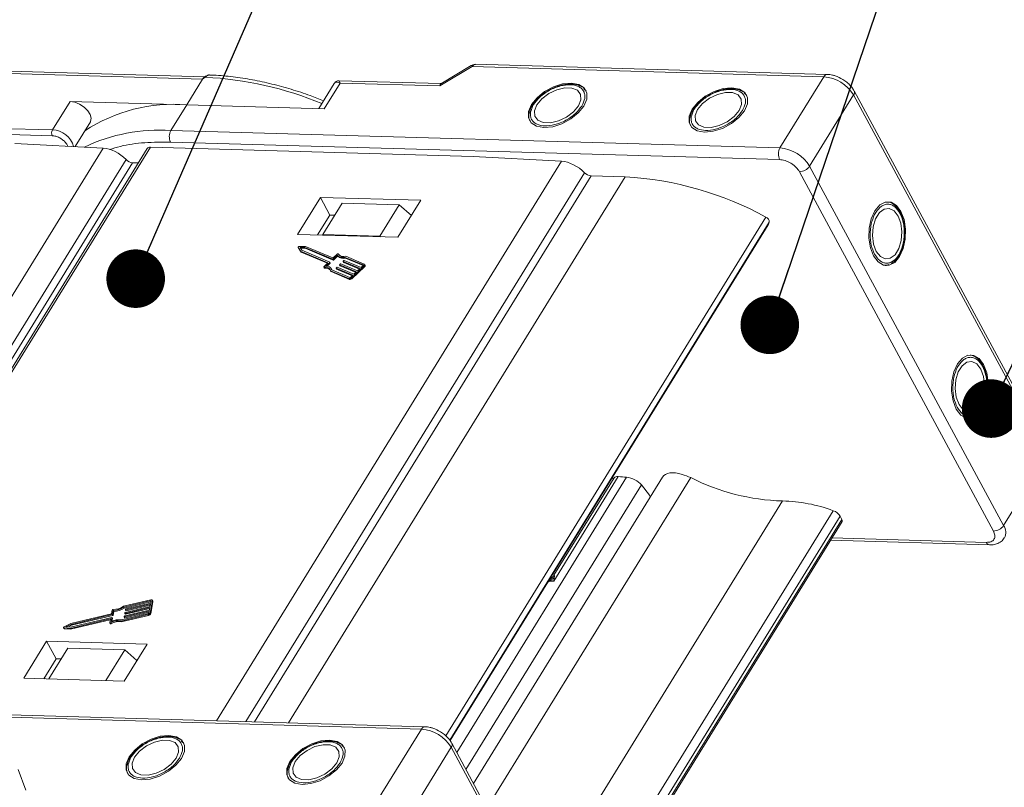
# Model space of a CAD drawing. Header units: millimetres. Extents: x 2854 to 4324, y 357 to 1390.
# Tile 38 of 45: x 3849 to 3933, y 1266 to 1332. Entities that reach past the tile are written whole.
import ezdxf

# ---------------------------------------------------------------- set-up
doc = ezdxf.new("R2010")
doc.units = ezdxf.units.MM
doc.styles.get("Standard").update_dxf_attribs({"font": '仿宋_GB2312.ttf', "width": 0.8})
doc.dimstyles.new('ISO-25.1', dxfattribs={"dimtxt": 6, "dimasz": 5, "dimexe": 3.5, "dimexo": 0.625, "dimgap": 1.5, "dimtad": 1, "dimtoh": 1, "dimtxsty": 'Standard', "dimcen": 2.5, "dimadec": 0, "dimazin": 0, "dimtfac": 1, "dimtmove": 0, "dimatfit": 3, "dimfxl": 0, "dimarcsym": 0})

msp = doc.modelspace()

# ---------------------------------------------------------------- linework, layer by layer
at = {"color": 7, "linetype": 'Continuous', "lineweight": 15}
for p, q in [((3887.929, 1327.798), (3885.325, 1326.24)), ((3918.324, 1327.034), (3888.308, 1327.897)), ((3865.2, 1326.829), (3836.599, 1327.651)), ((3836.675, 1327.443), (3864.995, 1326.629)), ((3885.253, 1326.047), (3888.017, 1327.7)), ((3888.017, 1327.7), (3918.033, 1326.838)), ((3864.995, 1326.629), (3863.645, 1324.44)), ((3865.234, 1326.795), (3864.995, 1326.629)), ((3876.244, 1326.265), (3874.92, 1324.116)), ((3875.393, 1324.102), (3876.743, 1326.292)), ((3885.34, 1326.25), (3876.666, 1326.499)), ((3876.743, 1326.292), (3885.253, 1326.047)), ((3918.033, 1326.838), (3914.284, 1320.756)), ((3897.668, 1325.704), (3897.513, 1325.844)), ((3897.692, 1325.688), (3897.746, 1325.615)), ((3911.379, 1325.309), (3911.224, 1325.449)), ((3911.403, 1325.294), (3911.457, 1325.221)), ((3916.812, 1319.198), (3920.561, 1325.279)), ((3920.561, 1325.279), (3937.118, 1294.595)), ((3937.162, 1294.944), (3920.606, 1325.628)), ((3853.689, 1324.726), (3852.189, 1322.294)), ((3863.645, 1324.44), (3853.689, 1324.726)), ((3862.296, 1322.251), (3863.645, 1324.44)), ((3863.645, 1324.44), (3875.393, 1324.102)), ((3893.29, 1324.604), (3893.204, 1324.484)), ((3907.001, 1324.21), (3906.915, 1324.09)), ((3852.189, 1322.294), (3823.869, 1323.108)), ((3854.121, 1320.873), (3855.423, 1322.986)), ((3823.855, 1322.613), (3852.175, 1321.799)), ((3914.284, 1320.756), (3862.296, 1322.251)), ((3848.965, 1321.148), (3856.512, 1320.745)), ((3914.255, 1319.767), (3862.267, 1321.261)), ((3856.512, 1320.745), (3826.747, 1272.46)), ((3860.285, 1320.707), (3830.762, 1272.815)), ((3830.961, 1272.826), (3860.545, 1320.815)), ((3860.545, 1320.815), (3888.099, 1320.023)), ((3829.481, 1272.741), (3858.469, 1319.765)), ((3859.034, 1319.496), (3830.239, 1272.785)), ((3859.53, 1319.481), (3859.034, 1319.496)), ((3895.646, 1319.62), (3866.192, 1271.84)), ((3888.099, 1320.023), (3895.646, 1319.62)), ((3868.707, 1271.767), (3897.603, 1318.64)), ((3932.497, 1288.043), (3915.941, 1318.728)), ((3933.369, 1288.513), (3916.812, 1319.198)), ((3898.168, 1318.371), (3869.426, 1271.747)), ((3872.341, 1271.663), (3901.082, 1318.287)), ((3901.082, 1318.287), (3898.168, 1318.371)), ((3875.053, 1316.536), (3873.104, 1313.374)), ((3883.622, 1316.29), (3875.053, 1316.536)), ((3875.053, 1316.536), (3875.867, 1315.027)), ((3875.276, 1313.361), (3876.925, 1316.037)), ((3881.781, 1315.897), (3876.925, 1316.037)), ((3881.673, 1313.128), (3883.622, 1316.29)), ((3881.781, 1315.897), (3880.132, 1313.221)), ((3882.819, 1314.986), (3881.781, 1315.897)), ((3924.624, 1315.078), (3924.563, 1315.213)), ((3875.867, 1315.027), (3874.818, 1313.325)), ((3876.296, 1315.015), (3875.867, 1315.027)), ((3885.764, 1270.544), (3913.079, 1314.854)), ((3886.091, 1270.184), (3913.365, 1314.428)), ((3913.294, 1314.235), (3913.365, 1314.428)), ((3913.294, 1314.235), (3886.117, 1270.15)), ((3886.12, 1270.146), (3913.276, 1314.197)), ((3913.276, 1314.197), (3913.294, 1314.235)), ((3873.104, 1313.374), (3881.673, 1313.128)), ((3875.272, 1313.312), (3875.276, 1313.361)), ((3875.276, 1313.361), (3880.132, 1313.221)), ((3880.132, 1313.221), (3880.19, 1313.17)), ((3873.162, 1312.269), (3873.203, 1312.193)), ((3873.163, 1312.268), (3873.365, 1311.94)), ((3873.203, 1312.192), (3873.163, 1312.268)), ((3873.203, 1312.193), (3873.203, 1312.192)), ((3873.203, 1312.192), (3873.405, 1311.864)), ((3873.8, 1312.352), (3873.243, 1312.343)), ((3873.729, 1312.262), (3873.319, 1312.256)), ((3873.319, 1312.256), (3873.468, 1312.015)), ((3873.365, 1311.94), (3875.704, 1310.956)), ((3873.405, 1311.864), (3873.365, 1311.94)), ((3873.366, 1312.181), (3873.77, 1312.187)), ((3873.405, 1311.864), (3875.661, 1310.916)), ((3873.468, 1312.015), (3875.851, 1311.013)), ((3876.112, 1311.26), (3873.729, 1312.262)), ((3873.77, 1312.187), (3873.729, 1312.262)), ((3873.77, 1312.187), (3876.153, 1311.185)), ((3876.12, 1311.376), (3873.8, 1312.352)), ((3875.849, 1310.984), (3875.512, 1310.666)), ((3875.889, 1310.909), (3875.849, 1310.984)), ((3875.898, 1310.932), (3875.857, 1311.008)), ((3876.153, 1311.185), (3876.112, 1311.26)), ((3876.49, 1311.591), (3876.154, 1311.273)), ((3876.194, 1311.197), (3876.154, 1311.273)), ((3876.477, 1311.686), (3876.162, 1311.388)), ((3876.194, 1311.197), (3876.531, 1311.515)), ((3876.531, 1311.515), (3876.49, 1311.591)), ((3876.578, 1311.689), (3876.573, 1311.7)), ((3876.573, 1311.699), (3876.578, 1311.69)), ((3877.005, 1311.066), (3877.046, 1310.99)), ((3878.445, 1310.458), (3877.012, 1311.06)), ((3877.052, 1310.985), (3877.012, 1311.06)), ((3877.014, 1311.089), (3877.057, 1311.131)), ((3877.052, 1310.985), (3878.403, 1310.417)), ((3877.099, 1311.143), (3878.532, 1310.54)), ((3878.711, 1310.762), (3877.167, 1311.412)), ((3877.208, 1311.336), (3877.167, 1311.412)), ((3877.208, 1311.336), (3878.708, 1310.705)), ((3878.798, 1310.845), (3877.229, 1311.504)), ((3875.35, 1310.591), (3875.391, 1310.515)), ((3875.704, 1310.956), (3875.367, 1310.638)), ((3875.425, 1310.501), (3875.384, 1310.577)), ((3875.622, 1310.657), (3875.889, 1310.909)), ((3875.922, 1310.269), (3877.491, 1309.61)), ((3875.963, 1310.194), (3875.922, 1310.269)), ((3875.963, 1310.194), (3877.531, 1309.534)), ((3876.041, 1310.354), (3876, 1310.429)), ((3876.034, 1310.341), (3877.578, 1309.692)), ((3876.395, 1310.49), (3876.436, 1310.414)), ((3877.835, 1309.881), (3876.402, 1310.484)), ((3876.442, 1310.409), (3876.402, 1310.484)), ((3876.404, 1310.513), (3876.447, 1310.554)), ((3876.442, 1310.409), (3877.793, 1309.841)), ((3876.489, 1310.567), (3877.922, 1309.964)), ((3876.7, 1310.778), (3876.741, 1310.702)), ((3878.14, 1310.169), (3876.707, 1310.772)), ((3876.747, 1310.697), (3876.707, 1310.772)), ((3876.709, 1310.801), (3876.752, 1310.842)), ((3876.747, 1310.697), (3878.098, 1310.129)), ((3876.794, 1310.855), (3878.227, 1310.252)), ((3877.74, 1309.683), (3878.786, 1310.671)), ((3877.781, 1309.608), (3878.827, 1310.596)), ((3877.922, 1309.964), (3878.14, 1310.169)), ((3878.227, 1310.252), (3878.445, 1310.458)), ((3878.532, 1310.54), (3878.707, 1310.704)), ((3878.726, 1310.735), (3878.711, 1310.762)), ((3878.786, 1310.671), (3878.827, 1310.596)), ((3878.876, 1310.737), (3878.836, 1310.812)), ((3923.362, 1310.724), (3923.272, 1310.713)), ((3923.388, 1310.736), (3923.587, 1310.801)), ((3877.491, 1309.61), (3877.531, 1309.534)), ((3877.661, 1309.717), (3877.835, 1309.881)), ((3877.781, 1309.608), (3877.74, 1309.683)), ((3931.681, 1301.999), (3931.62, 1302.134)), ((3930.419, 1297.645), (3930.329, 1297.635)), ((3930.445, 1297.658), (3930.644, 1297.722)), ((3937.118, 1294.595), (3933.369, 1288.513)), ((3901.19, 1292.638), (3886.695, 1269.125)), ((3904.248, 1292.633), (3888.124, 1266.477)), ((3889.261, 1264.37), (3906.665, 1292.602)), ((3900.485, 1292.699), (3894.982, 1283.772)), ((3900.13, 1292.591), (3894.994, 1284.261)), ((3899.96, 1292.596), (3900.072, 1292.497)), ((3887.471, 1267.688), (3902.453, 1291.992)), ((3902.453, 1291.992), (3903.134, 1291.116)), ((3903.217, 1290.962), (3903.134, 1291.116)), ((3914.493, 1290.609), (3893.488, 1256.536)), ((3895.753, 1252.337), (3918.834, 1289.778)), ((3896.156, 1251.591), (3919.41, 1289.313)), ((3919.41, 1289.313), (3919.563, 1289.029)), ((3919.563, 1289.029), (3896.309, 1251.307)), ((3896.366, 1251.203), (3919.576, 1288.854)), ((3918.71, 1287.449), (3931.898, 1287.07)), ((3918.586, 1287.248), (3932.178, 1286.857)), ((3894.467, 1283.681), (3892.089, 1279.823)), ((3894.607, 1283.757), (3894.467, 1283.681)), ((3894.607, 1283.757), (3894.559, 1283.812)), ((3894.634, 1283.842), (3894.607, 1283.757)), ((3894.982, 1283.772), (3894.607, 1283.757)), ((3894.982, 1283.772), (3894.634, 1283.842)), ((3895.022, 1284.063), (3894.982, 1283.772)), ((3860.574, 1282.168), (3858.261, 1281.62)), ((3858.282, 1281.544), (3860.558, 1282.083)), ((3858.322, 1281.468), (3860.599, 1282.008)), ((3860.523, 1281.591), (3858.409, 1281.09)), ((3858.448, 1281.301), (3860.562, 1281.802)), ((3860.578, 1281.886), (3858.463, 1281.385)), ((3858.489, 1281.225), (3860.546, 1281.713)), ((3860.562, 1281.802), (3860.523, 1281.591)), ((3860.538, 1281.07), (3860.726, 1282.083)), ((3860.599, 1282.008), (3860.558, 1282.083)), ((3860.609, 1282.055), (3860.578, 1281.886)), ((3860.579, 1280.995), (3860.766, 1282.007)), ((3860.76, 1282.057), (3860.719, 1282.132)), ((3860.726, 1282.083), (3860.766, 1282.007)), ((3857.219, 1280.969), (3853.769, 1280.152)), ((3853.777, 1280.073), (3857.291, 1280.906)), ((3853.817, 1279.998), (3857.331, 1280.83)), ((3857.279, 1281.296), (3857.219, 1280.969)), ((3857.291, 1280.906), (3857.331, 1280.83)), ((3857.324, 1280.934), (3857.384, 1281.26)), ((3857.364, 1280.858), (3857.324, 1280.934)), ((3857.364, 1280.858), (3857.425, 1281.184)), ((3857.384, 1281.26), (3857.425, 1281.184)), ((3858.027, 1280.354), (3860.34, 1280.902)), ((3858.067, 1280.279), (3860.38, 1280.827)), ((3860.355, 1280.986), (3858.079, 1280.447)), ((3858.282, 1281.544), (3858.322, 1281.468)), ((3858.321, 1280.767), (3858.313, 1280.724)), ((3858.314, 1280.716), (3858.355, 1280.641)), ((3858.338, 1280.71), (3860.453, 1281.211)), ((3860.468, 1281.296), (3858.354, 1280.795)), ((3858.376, 1281.062), (3858.368, 1281.02)), ((3858.369, 1281.012), (3858.41, 1280.936)), ((3858.379, 1280.635), (3860.436, 1281.122)), ((3858.393, 1281.006), (3860.507, 1281.507)), ((3858.393, 1281.006), (3858.434, 1280.93)), ((3858.43, 1281.357), (3858.423, 1281.315)), ((3858.424, 1281.307), (3858.464, 1281.231)), ((3858.434, 1280.93), (3860.491, 1281.418)), ((3858.448, 1281.301), (3858.489, 1281.225)), ((3860.34, 1280.902), (3860.38, 1280.827)), ((3860.453, 1281.211), (3860.421, 1281.042)), ((3860.507, 1281.507), (3860.468, 1281.296)), ((3860.579, 1280.995), (3860.538, 1281.07)), ((3853.769, 1280.152), (3853.177, 1279.847)), ((3853.341, 1279.849), (3853.777, 1280.073)), ((3853.505, 1279.837), (3853.817, 1279.998)), ((3853.69, 1279.73), (3857.111, 1280.541)), ((3857.244, 1280.653), (3853.73, 1279.82)), ((3853.731, 1279.655), (3857.124, 1280.458)), ((3853.777, 1280.073), (3853.817, 1279.998)), ((3857.137, 1280.526), (3857.08, 1280.221)), ((3857.082, 1280.205), (3857.123, 1280.129)), ((3857.132, 1280.502), (3857.111, 1280.541)), ((3857.197, 1280.127), (3857.157, 1280.203)), ((3857.209, 1280.312), (3857.269, 1280.638)), ((3857.309, 1280.571), (3857.268, 1280.647)), ((3857.268, 1280.34), (3857.31, 1280.563)), ((3857.269, 1280.638), (3857.31, 1280.563)), ((3858.067, 1280.279), (3858.027, 1280.354)), ((3858.338, 1280.71), (3858.379, 1280.635)), ((3853.136, 1279.783), (3853.177, 1279.708)), ((3853.162, 1279.769), (3853.69, 1279.73)), ((3853.203, 1279.694), (3853.162, 1279.769)), ((3853.203, 1279.694), (3853.731, 1279.655)), ((3853.73, 1279.82), (3853.341, 1279.849)), ((3853.731, 1279.655), (3853.69, 1279.73)), ((3851.689, 1278.637), (3849.74, 1275.474)), ((3860.259, 1278.39), (3851.689, 1278.637)), ((3851.689, 1278.637), (3852.504, 1277.128)), ((3858.309, 1275.228), (3860.259, 1278.39)), ((3851.882, 1275.413), (3853.502, 1278.04)), ((3858.358, 1277.9), (3853.502, 1278.04)), ((3858.358, 1277.9), (3856.738, 1275.273)), ((3859.395, 1276.989), (3858.358, 1277.9)), ((3851.454, 1275.425), (3852.504, 1277.128)), ((3852.504, 1277.128), (3852.932, 1277.115)), ((3849.74, 1275.474), (3858.309, 1275.228)), ((3831.704, 1272.626), (3883.692, 1271.131)), ((3883.984, 1271.328), (3831.996, 1272.823)), ((3883.692, 1271.131), (3879.943, 1265.05)), ((3863.328, 1269.997), (3863.172, 1270.137)), ((3863.351, 1269.982), (3863.405, 1269.909)), ((3902.822, 1239.238), (3886.265, 1269.922)), ((3877.039, 1269.603), (3876.883, 1269.743)), ((3877.062, 1269.588), (3877.116, 1269.515)), ((3882.471, 1263.492), (3886.22, 1269.573)), ((3886.22, 1269.573), (3902.777, 1238.889)), ((3858.949, 1268.898), (3858.863, 1268.777)), ((3872.66, 1268.503), (3872.574, 1268.383)), ((3849.927, 1265.913), (3849.263, 1267.665))]:
    msp.add_line(p, q, dxfattribs=at)
at = {"color": 7, "linetype": 'Continuous', "lineweight": 15, "flags": 128}
for points in [[(3865.234, 1326.795), (3865.221, 1326.804), (3865.209, 1326.81), (3865.198, 1326.814), (3865.189, 1326.815), (3865.182, 1326.815), (3865.176, 1326.812), (3865.176, 1326.812)], [(3896.476, 1326.294), (3895.73, 1326.221), (3894.943, 1325.969), (3894.191, 1325.563), (3893.548, 1325.044), (3893.078, 1324.46), (3892.825, 1323.871), (3892.816, 1323.333), (3893.05, 1322.899), (3893.505, 1322.612), (3894.136, 1322.499), (3894.882, 1322.572), (3895.669, 1322.824), (3896.421, 1323.229), (3897.063, 1323.749), (3897.534, 1324.332), (3897.786, 1324.922), (3897.796, 1325.46), (3897.562, 1325.894), (3897.107, 1326.181), (3896.476, 1326.294)], [(3893.535, 1324.447), (3893.324, 1323.928), (3893.352, 1323.466), (3893.615, 1323.116), (3894.083, 1322.92), (3894.698, 1322.902), (3895.386, 1323.065), (3896.065, 1323.388), (3896.652, 1323.833), (3897.077, 1324.345), (3897.288, 1324.864), (3897.26, 1325.327), (3896.997, 1325.677), (3896.529, 1325.873), (3895.914, 1325.89), (3895.226, 1325.728), (3894.547, 1325.405), (3893.96, 1324.96), (3893.535, 1324.447)], [(3910.187, 1325.9), (3909.441, 1325.827), (3908.654, 1325.575), (3907.902, 1325.169), (3907.259, 1324.649), (3906.789, 1324.066), (3906.536, 1323.477), (3906.527, 1322.939), (3906.761, 1322.505), (3907.216, 1322.217), (3907.847, 1322.105), (3908.593, 1322.178), (3909.38, 1322.429), (3910.132, 1322.835), (3910.775, 1323.355), (3911.245, 1323.938), (3911.497, 1324.528), (3911.507, 1325.066), (3911.273, 1325.5), (3910.818, 1325.787), (3910.187, 1325.9)], [(3907.246, 1324.053), (3907.035, 1323.534), (3907.063, 1323.072), (3907.326, 1322.721), (3907.794, 1322.526), (3908.409, 1322.508), (3909.097, 1322.671), (3909.776, 1322.994), (3910.363, 1323.438), (3910.788, 1323.951), (3910.999, 1324.47), (3910.971, 1324.933), (3910.708, 1325.283), (3910.24, 1325.479), (3909.625, 1325.496), (3908.937, 1325.334), (3908.258, 1325.011), (3907.671, 1324.566), (3907.246, 1324.053)], [(3855.423, 1322.986), (3855.443, 1323.021), (3855.496, 1323.292), (3855.412, 1323.61), (3855.202, 1323.94), (3854.887, 1324.246), (3854.502, 1324.495), (3854.088, 1324.661), (3853.689, 1324.726)], [(3924.606, 1315.333), (3924.222, 1315.846), (3923.76, 1316.124), (3923.267, 1316.138), (3922.791, 1315.888), (3922.378, 1315.397), (3922.068, 1314.715), (3921.892, 1313.907), (3921.868, 1313.054), (3921.997, 1312.237), (3922.267, 1311.538), (3922.651, 1311.025), (3923.112, 1310.747), (3923.605, 1310.733), (3924.082, 1310.984), (3924.495, 1311.474), (3924.804, 1312.156), (3924.98, 1312.964), (3925.005, 1313.818), (3924.876, 1314.634), (3924.606, 1315.333)], [(3924.366, 1314.944), (3924.022, 1315.386), (3923.608, 1315.593), (3923.172, 1315.54), (3922.769, 1315.233), (3922.446, 1314.709), (3922.243, 1314.032), (3922.183, 1313.283), (3922.275, 1312.552), (3922.506, 1311.927), (3922.85, 1311.485), (3923.265, 1311.278), (3923.7, 1311.331), (3924.103, 1311.638), (3924.426, 1312.162), (3924.63, 1312.839), (3924.689, 1313.589), (3924.598, 1314.32), (3924.366, 1314.944)], [(3873.163, 1312.268), (3873.159, 1312.278), (3873.161, 1312.29), (3873.168, 1312.303), (3873.179, 1312.316), (3873.193, 1312.327), (3873.209, 1312.336), (3873.226, 1312.341), (3873.243, 1312.343)], [(3875.851, 1311.013), (3875.854, 1311.011), (3875.857, 1311.009), (3875.858, 1311.005), (3875.858, 1311.001), (3875.857, 1310.997), (3875.855, 1310.993), (3875.852, 1310.989), (3875.849, 1310.984)], [(3876.477, 1311.686), (3876.489, 1311.696), (3876.503, 1311.704), (3876.518, 1311.71), (3876.532, 1311.713), (3876.546, 1311.714), (3876.558, 1311.711), (3876.567, 1311.707), (3876.573, 1311.699)], [(3877.012, 1311.06), (3877.008, 1311.062), (3877.006, 1311.065), (3877.004, 1311.069), (3877.004, 1311.072), (3877.005, 1311.077), (3877.007, 1311.081), (3877.01, 1311.085), (3877.014, 1311.089)], [(3875.384, 1310.577), (3875.371, 1310.577), (3875.361, 1310.581), (3875.353, 1310.587), (3875.349, 1310.595), (3875.348, 1310.605), (3875.351, 1310.616), (3875.357, 1310.627), (3875.367, 1310.638)], [(3876.051, 1310.334), (3876.05, 1310.335), (3876.041, 1310.354)], [(3876.402, 1310.484), (3876.398, 1310.486), (3876.396, 1310.489), (3876.394, 1310.492), (3876.394, 1310.496), (3876.395, 1310.5), (3876.397, 1310.505), (3876.4, 1310.509), (3876.404, 1310.513)], [(3876.707, 1310.772), (3876.703, 1310.774), (3876.701, 1310.777), (3876.699, 1310.78), (3876.699, 1310.784), (3876.7, 1310.788), (3876.702, 1310.793), (3876.705, 1310.797), (3876.709, 1310.801)], [(3878.707, 1310.704), (3878.714, 1310.713), (3878.72, 1310.722), (3878.724, 1310.73), (3878.726, 1310.738), (3878.725, 1310.746), (3878.723, 1310.753), (3878.718, 1310.758), (3878.711, 1310.762)], [(3878.798, 1310.845), (3878.819, 1310.832), (3878.833, 1310.816), (3878.842, 1310.796), (3878.844, 1310.773), (3878.838, 1310.748), (3878.827, 1310.722), (3878.809, 1310.696), (3878.786, 1310.671)], [(3931.663, 1302.254), (3931.279, 1302.768), (3930.817, 1303.045), (3930.324, 1303.059), (3929.848, 1302.809), (3929.435, 1302.319), (3929.125, 1301.637), (3928.949, 1300.829), (3928.925, 1299.975), (3929.054, 1299.159), (3929.324, 1298.46), (3929.708, 1297.946), (3930.169, 1297.669), (3930.662, 1297.655), (3931.139, 1297.905), (3931.552, 1298.395), (3931.861, 1299.078), (3932.037, 1299.885), (3932.062, 1300.739), (3931.933, 1301.555), (3931.663, 1302.254)], [(3931.423, 1301.865), (3931.079, 1302.308), (3930.665, 1302.515), (3930.229, 1302.462), (3929.826, 1302.155), (3929.503, 1301.631), (3929.3, 1300.953), (3929.24, 1300.204), (3929.332, 1299.473), (3929.563, 1298.849), (3929.907, 1298.406), (3930.322, 1298.199), (3930.757, 1298.253), (3931.16, 1298.559), (3931.483, 1299.083), (3931.687, 1299.761), (3931.746, 1300.51), (3931.655, 1301.241), (3931.423, 1301.865)], [(3860.558, 1282.083), (3860.57, 1282.085), (3860.58, 1282.085), (3860.589, 1282.084), (3860.597, 1282.081), (3860.603, 1282.076), (3860.607, 1282.07), (3860.609, 1282.063), (3860.609, 1282.055)], [(3860.574, 1282.168), (3860.608, 1282.173), (3860.639, 1282.174), (3860.667, 1282.169), (3860.691, 1282.16), (3860.709, 1282.146), (3860.721, 1282.128), (3860.727, 1282.107), (3860.726, 1282.083)], [(3858.313, 1280.724), (3858.313, 1280.72), (3858.314, 1280.717), (3858.316, 1280.714), (3858.319, 1280.712), (3858.323, 1280.71), (3858.328, 1280.709), (3858.333, 1280.709), (3858.338, 1280.71)], [(3858.368, 1281.02), (3858.368, 1281.016), (3858.369, 1281.012), (3858.371, 1281.009), (3858.374, 1281.007), (3858.378, 1281.005), (3858.382, 1281.005), (3858.388, 1281.005), (3858.393, 1281.006)], [(3858.423, 1281.315), (3858.422, 1281.311), (3858.423, 1281.308), (3858.425, 1281.305), (3858.428, 1281.302), (3858.432, 1281.301), (3858.437, 1281.3), (3858.442, 1281.3), (3858.448, 1281.301)], [(3857.157, 1280.203), (3857.142, 1280.196), (3857.127, 1280.192), (3857.113, 1280.19), (3857.101, 1280.192), (3857.091, 1280.196), (3857.084, 1280.202), (3857.08, 1280.211), (3857.08, 1280.221)], [(3857.111, 1280.541), (3857.117, 1280.541), (3857.122, 1280.542), (3857.127, 1280.541), (3857.131, 1280.539), (3857.134, 1280.537), (3857.136, 1280.534), (3857.137, 1280.53), (3857.137, 1280.526)], [(3857.123, 1280.129), (3857.124, 1280.127), (3857.131, 1280.12), (3857.141, 1280.116), (3857.154, 1280.115), (3857.168, 1280.117), (3857.183, 1280.121), (3857.197, 1280.127)], [(3857.269, 1280.638), (3857.269, 1280.642), (3857.268, 1280.646), (3857.266, 1280.649), (3857.263, 1280.651), (3857.259, 1280.653), (3857.255, 1280.654), (3857.249, 1280.654), (3857.244, 1280.653)], [(3853.162, 1279.769), (3853.149, 1279.772), (3853.139, 1279.779), (3853.134, 1279.788), (3853.134, 1279.8), (3853.139, 1279.813), (3853.148, 1279.825), (3853.161, 1279.837), (3853.177, 1279.847)], [(3859.796, 1266.793), (3860.541, 1266.866), (3861.329, 1267.117), (3862.08, 1267.523), (3862.723, 1268.043), (3863.193, 1268.626), (3863.446, 1269.216), (3863.455, 1269.754), (3863.221, 1270.188), (3862.766, 1270.475), (3862.135, 1270.588), (3861.389, 1270.514), (3860.602, 1270.263), (3859.85, 1269.857), (3859.208, 1269.337), (3858.737, 1268.754), (3858.485, 1268.165), (3858.475, 1267.627), (3858.709, 1267.193), (3859.164, 1266.905), (3859.796, 1266.793)], [(3859.194, 1268.741), (3858.983, 1268.222), (3859.011, 1267.76), (3859.275, 1267.409), (3859.742, 1267.214), (3860.357, 1267.196), (3861.046, 1267.359), (3861.724, 1267.682), (3862.312, 1268.126), (3862.736, 1268.639), (3862.948, 1269.158), (3862.92, 1269.621), (3862.656, 1269.971), (3862.189, 1270.167), (3861.573, 1270.184), (3860.885, 1270.022), (3860.206, 1269.699), (3859.619, 1269.254), (3859.194, 1268.741)], [(3873.507, 1266.399), (3874.253, 1266.472), (3875.04, 1266.723), (3875.791, 1267.129), (3876.434, 1267.649), (3876.905, 1268.232), (3877.157, 1268.821), (3877.167, 1269.359), (3876.932, 1269.793), (3876.477, 1270.081), (3875.846, 1270.193), (3875.1, 1270.12), (3874.313, 1269.869), (3873.561, 1269.463), (3872.919, 1268.943), (3872.448, 1268.36), (3872.196, 1267.771), (3872.186, 1267.233), (3872.421, 1266.799), (3872.876, 1266.511), (3873.507, 1266.399)], [(3872.905, 1268.347), (3872.694, 1267.828), (3872.722, 1267.366), (3872.986, 1267.015), (3873.453, 1266.82), (3874.068, 1266.802), (3874.757, 1266.964), (3875.436, 1267.288), (3876.023, 1267.732), (3876.447, 1268.245), (3876.659, 1268.764), (3876.631, 1269.226), (3876.367, 1269.577), (3875.9, 1269.772), (3875.285, 1269.79), (3874.596, 1269.628), (3873.917, 1269.304), (3873.33, 1268.86), (3872.905, 1268.347)]]:
    msp.add_lwpolyline(points, dxfattribs=at)
at = {"color": 7, "linetype": 'Continuous', "lineweight": 15}
for centre, radius, start, end in [((3887.832, 1327.623), 0.2, 22.84994, 61.18051), ((3888.333, 1327.546), 0.352, 94.04353, 153.96822), ((3918.338, 1326.699), 0.336, 92.3508, 155.6084), ((3863.68, 1296.678), 30.158, 67.56558, 87.04686), ((3917.793, 1323.619), 3.227, 30.95613, 85.74517), ((3920.3, 1325.49), 0.335, 321.05186, 24.67208), ((3862.529, 1310.68), 13.805, 85.36159, 123.29608), ((3852.659, 1322.033), 0.538, 150.95613, 205.74517), ((3852.151, 1320.385), 1.909, 15.00955, 88.85439), ((3861.324, 1307.395), 14.888, 86.25928, 115.5149), ((3863.236, 1321.728), 1.076, 150.95613, 205.74517), ((3860.509, 1320.536), 0.282, 82.73307, 142.65777), ((3915.224, 1320.234), 1.076, 150.95613, 205.74517), ((3914.044, 1317.538), 3.227, 30.95613, 85.74517), ((3859.103, 1320.367), 0.874, 223.51064, 265.47631), ((3898.237, 1319.242), 0.874, 223.51064, 265.47631), ((3915.923, 1319.803), 1.076, 270.96032, 325.74097), ((3899.493, 1290.055), 28.276, 61.28356, 86.77721), ((3912.938, 1314.45), 0.427, 356.97163, 70.79034), ((3876.122, 1311.303), 0.0436, 256.65876, 316.22204), ((3876.13, 1311.418), 0.0436, 256.65876, 316.22204), ((3876.163, 1311.227), 0.0436, 256.65876, 316.22204), ((3876.982, 1312.08), 0.693, 224.85727, 285.46591), ((3877.023, 1312.004), 0.693, 224.85727, 285.46591), ((3877.037, 1312.061), 0.588, 217.86047, 289.03364), ((3877.057, 1310.996), 0.0121, 209.18743, 249.41863), ((3877.089, 1311.1), 0.0436, 76.65876, 136.22204), ((3875.485, 1310.128), 0.459, 17.87163, 102.66726), ((3875.419, 1310.534), 0.0337, 214.61981, 280.50709), ((3875.503, 1309.96), 0.547, 42.50939, 98.19588), ((3875.567, 1310.172), 0.497, 19.88446, 96.34019), ((3875.877, 1310.926), 0.021, 304.18773, 16.79947), ((3876.447, 1310.42), 0.0121, 209.18743, 249.41863), ((3876.479, 1310.524), 0.0436, 76.65876, 136.22204), ((3876.752, 1310.708), 0.0121, 209.18743, 249.41863), ((3876.784, 1310.812), 0.0436, 76.65876, 136.22204), ((3878.756, 1310.7), 0.126, 304.18773, 16.79947), ((3877.551, 1309.864), 0.262, 256.65876, 316.22204), ((3877.592, 1309.789), 0.262, 256.65876, 316.22204), ((3877.598, 1309.777), 0.0872, 256.65876, 316.22204), ((3904.975, 1289.124), 3.866, 64.08459, 75.76438), ((3915.064, 1309.221), 18.621, 243.188, 268.24151), ((3914.229, 1277.469), 13.143, 69.48943, 88.85018), ((3918.48, 1288.751), 1.087, 31.14364, 70.99759), ((3919.42, 1288.931), 0.174, 333.65688, 34.35659), ((3932.479, 1289.119), 1.076, 270.96032, 325.74097), ((3932.521, 1287.926), 1.032, 332.66387, 34.71321), ((3932.223, 1287.206), 0.352, 202.73469, 262.6019), ((3894.071, 1285.285), 1.549, 291.30344, 307.87012), ((3857.443, 1282.734), 1.383, 266.96732, 306.27921), ((3860.695, 1282.023), 0.0725, 347.28267, 27.51386), ((3857.363, 1281.264), 0.0895, 85.73675, 159.43857), ((3857.283, 1280.949), 0.0436, 280.47925, 340.04254), ((3857.323, 1280.873), 0.0436, 280.47925, 340.04254), ((3857.366, 1282.876), 1.616, 270.62184, 304.50109), ((3857.407, 1282.8), 1.616, 270.62184, 304.50109), ((3858.362, 1280.752), 0.0436, 100.47925, 160.04254), ((3858.417, 1281.047), 0.0436, 100.47925, 160.04254), ((3858.426, 1280.95), 0.021, 219.90183, 292.51357), ((3858.471, 1281.342), 0.0436, 100.47925, 160.04254), ((3858.481, 1281.245), 0.021, 219.90183, 292.51357), ((3860.292, 1281.159), 0.262, 280.47925, 340.04254), ((3860.339, 1281.072), 0.0872, 280.47925, 340.04254), ((3860.333, 1281.084), 0.262, 280.47925, 340.04254), ((3857.78, 1279.192), 1.188, 78.0397, 121.68332), ((3857.821, 1279.117), 1.188, 78.0397, 121.68332), ((3857.835, 1279.143), 1.326, 79.41771, 118.19154), ((3857.298, 1280.566), 0.0121, 347.28267, 27.51386), ((3858.371, 1280.654), 0.021, 219.90183, 292.51357), ((3853.202, 1279.724), 0.0299, 212.24433, 271.76784), ((3883.998, 1270.993), 0.336, 92.3508, 155.6084), ((3883.453, 1267.913), 3.227, 30.95613, 85.74517), ((3885.95, 1269.785), 0.344, 321.97192, 24.1625)]:
    msp.add_arc(centre, radius, start, end, dxfattribs=at)
for centre, major_axis, ratio, start_param, end_param in [((3885.525, 1325.544), (-0.183, 0.703), 0.289398, 0.084261, 0.701056), ((3857.272, 1319.336), (-1.644, 1.068), 0.560949, 4.308917, 5.511142), ((3896.406, 1318.211), (-1.644, 1.068), 0.560949, 4.308917, 5.511142), ((3900.763, 1292.284), (-0.643, 0.289), 0.469328, 5.357196, 6.221833), ((3927.57, 1252.313), (-62.611, 28.119), 0.469328, 5.34507, 5.357196), ((3901.596, 1292.017), (-0.964, 0.433), 0.469328, 3.865638, 5.34507), ((3906.321, 1291.195), (-2.045, 1.481), 0.521136, 5.255083, 6.321956)]:
    msp.add_ellipse(centre, major_axis=major_axis, ratio=ratio, start_param=start_param, end_param=end_param, dxfattribs=at)
for points, knots in [([(3888.308, 1327.894), (3888.224, 1327.892), (3888.089, 1327.888), (3887.976, 1327.816), (3887.934, 1327.789)], [0, 0, 0, 0, 0.626203, 1, 1, 1, 1]), ([(3865.564, 1326.986), (3865.529, 1326.984), (3865.455, 1326.98), (3865.32, 1326.922), (3865.231, 1326.854), (3865.176, 1326.812)], [0, 0, 0, 0, 0.248163, 0.537272, 1, 1, 1, 1]), ([(3865.598, 1326.987), (3865.594, 1326.988), (3865.563, 1326.997), (3865.498, 1326.979), (3865.408, 1326.941), (3865.32, 1326.876), (3865.261, 1326.821), (3865.234, 1326.795)], [0, 0, 0, 0, 0.0339916, 0.2864822, 0.5328764, 0.7861592, 1, 1, 1, 1]), ([(3875.336, 1324.792), (3874.954, 1324.942), (3874.031, 1325.304), (3872.553, 1325.783), (3870.904, 1326.235), (3869.242, 1326.594), (3867.593, 1326.841), (3866.371, 1326.969), (3865.723, 1326.977), (3865.597, 1326.979)], [0, 0, 0, 0, 0.114988, 0.276983, 0.443362, 0.612888, 0.784719, 0.958275, 1, 1, 1, 1]), ([(3919.638, 1326.613), (3919.429, 1326.725), (3919.14, 1326.881), (3918.698, 1326.995), (3918.467, 1327.044), (3918.329, 1327.033), (3918.324, 1327.033)], [0, 0, 0, 0, 0.488444, 0.677599, 0.988653, 1, 1, 1, 1]), ([(3865.182, 1326.815), (3865.171, 1326.807), (3865.151, 1326.793), (3865.131, 1326.777), (3865.121, 1326.77)], [0, 0, 0, 0, 0.5187957, 1, 1, 1, 1]), ([(3876.743, 1326.292), (3876.632, 1326.337), (3876.46, 1326.408), (3876.305, 1326.355), (3876.248, 1326.265), (3876.222, 1326.224)], [0, 0, 0, 0, 0.4984129, 0.772928, 1, 1, 1, 1]), ([(3876.665, 1326.499), (3876.614, 1326.496), (3876.527, 1326.491), (3876.38, 1326.424), (3876.313, 1326.348), (3876.276, 1326.307)], [0, 0, 0, 0, 0.389383, 0.666862, 1, 1, 1, 1]), ([(3876.666, 1326.494), (3876.666, 1326.496), (3876.665, 1326.515), (3876.683, 1326.449), (3876.723, 1326.344), (3876.743, 1326.292)], [0, 0, 0, 0, 0.044563, 0.521846, 1, 1, 1, 1]), ([(3893.249, 1324.455), (3893.413, 1324.675), (3893.665, 1325.014), (3894.173, 1325.415), (3894.61, 1325.685), (3895.078, 1325.904), (3895.687, 1326.101), (3896.412, 1326.19), (3897.003, 1326.063), (3897.352, 1325.838), (3897.539, 1325.601), (3897.633, 1325.315), (3897.638, 1324.9), (3897.471, 1324.558), (3897.363, 1324.337)], [0, 0, 0, 0, 0.119721, 0.184837, 0.25, 0.315115, 0.380279, 0.5, 0.619721, 0.684837, 0.75, 0.815115, 0.880279, 1, 1, 1, 1]), ([(3897.371, 1325.972), (3897.234, 1326.037), (3896.951, 1326.173), (3896.447, 1326.223), (3895.965, 1326.186), (3895.526, 1326.092), (3895.075, 1325.947), (3894.765, 1325.794), (3894.597, 1325.711)], [0, 0, 0, 0, 0.19129, 0.397064, 0.559818, 0.686756, 0.830295, 1, 1, 1, 1]), ([(3920.595, 1325.625), (3920.567, 1325.682), (3920.49, 1325.839), (3920.285, 1326.087), (3919.998, 1326.371), (3919.759, 1326.532), (3919.638, 1326.613)], [0, 0, 0, 0, 0.144277, 0.402847, 0.700432, 1, 1, 1, 1]), ([(3894.597, 1325.711), (3894.372, 1325.576), (3894.058, 1325.387), (3893.67, 1325.05), (3893.44, 1324.822), (3893.324, 1324.653), (3893.29, 1324.604)], [0, 0, 0, 0, 0.431946, 0.604262, 0.884419, 1, 1, 1, 1]), ([(3906.96, 1324.061), (3907.124, 1324.281), (3907.376, 1324.62), (3907.884, 1325.02), (3908.321, 1325.291), (3908.789, 1325.51), (3909.398, 1325.707), (3910.123, 1325.796), (3910.714, 1325.669), (3911.063, 1325.444), (3911.25, 1325.207), (3911.344, 1324.921), (3911.349, 1324.505), (3911.182, 1324.164), (3911.074, 1323.943)], [0, 0, 0, 0, 0.119721, 0.184837, 0.25, 0.315115, 0.380279, 0.5, 0.619721, 0.684837, 0.75, 0.815115, 0.880279, 1, 1, 1, 1]), ([(3908.308, 1325.316), (3908.083, 1325.181), (3907.769, 1324.993), (3907.381, 1324.656), (3907.151, 1324.428), (3907.035, 1324.259), (3907.001, 1324.21)], [0, 0, 0, 0, 0.431946, 0.604262, 0.884419, 1, 1, 1, 1]), ([(3911.082, 1325.578), (3910.945, 1325.643), (3910.662, 1325.779), (3910.158, 1325.829), (3909.676, 1325.792), (3909.238, 1325.698), (3908.786, 1325.553), (3908.476, 1325.399), (3908.308, 1325.316)], [0, 0, 0, 0, 0.19129, 0.397064, 0.559818, 0.686756, 0.830295, 1, 1, 1, 1]), ([(3893.204, 1324.484), (3893.181, 1324.453), (3893.067, 1324.298), (3892.937, 1324.002), (3892.845, 1323.606), (3892.842, 1323.282), (3892.924, 1323.123), (3892.948, 1323.077)], [0, 0, 0, 0, 0.0639896, 0.3276056, 0.599709, 0.8857204, 1, 1, 1, 1]), ([(3897.363, 1324.337), (3897.199, 1324.118), (3896.947, 1323.779), (3896.439, 1323.378), (3896.002, 1323.107), (3895.534, 1322.889), (3894.925, 1322.692), (3894.2, 1322.602), (3893.609, 1322.729), (3893.26, 1322.954), (3893.073, 1323.191), (3892.978, 1323.477), (3892.974, 1323.893), (3893.141, 1324.234), (3893.249, 1324.455)], [0, 0, 0, 0, 0.119721, 0.184837, 0.25, 0.315115, 0.380279, 0.5, 0.619721, 0.684837, 0.75, 0.815115, 0.880279, 1, 1, 1, 1]), ([(3906.915, 1324.09), (3906.892, 1324.059), (3906.778, 1323.904), (3906.648, 1323.607), (3906.556, 1323.212), (3906.553, 1322.888), (3906.635, 1322.728), (3906.659, 1322.683)], [0, 0, 0, 0, 0.06399, 0.327606, 0.599709, 0.88572, 1, 1, 1, 1]), ([(3911.074, 1323.943), (3910.91, 1323.724), (3910.658, 1323.385), (3910.15, 1322.984), (3909.713, 1322.713), (3909.245, 1322.495), (3908.636, 1322.297), (3907.911, 1322.208), (3907.32, 1322.335), (3906.971, 1322.56), (3906.784, 1322.797), (3906.69, 1323.083), (3906.685, 1323.499), (3906.852, 1323.84), (3906.96, 1324.061)], [0, 0, 0, 0, 0.119721, 0.184837, 0.25, 0.315115, 0.380279, 0.5, 0.619721, 0.684837, 0.75, 0.815115, 0.880279, 1, 1, 1, 1]), ([(3852.175, 1321.799), (3852.27, 1321.789), (3852.467, 1321.768), (3852.789, 1321.636), (3853.087, 1321.444), (3853.318, 1321.213), (3853.454, 1321.025), (3853.476, 1320.927), (3853.481, 1320.907)], [0, 0, 0, 0, 0.185868, 0.382305, 0.578742, 0.76461, 0.950478, 1, 1, 1, 1]), ([(3862.267, 1321.261), (3861.527, 1321.257), (3860.025, 1321.248), (3858.278, 1321.011), (3857.355, 1320.71), (3857.048, 1320.61)], [0, 0, 0, 0, 0.392928, 0.798041, 1, 1, 1, 1]), ([(3915.941, 1318.728), (3915.857, 1318.855), (3915.728, 1319.051), (3915.459, 1319.289), (3915.225, 1319.453), (3914.973, 1319.589), (3914.639, 1319.722), (3914.406, 1319.749), (3914.255, 1319.767)], [0, 0, 0, 0, 0.239443, 0.369636, 0.5, 0.630193, 0.760557, 1, 1, 1, 1]), ([(3924.563, 1315.213), (3924.548, 1315.247), (3924.471, 1315.424), (3924.279, 1315.684), (3923.982, 1315.962), (3923.711, 1316.124), (3923.539, 1316.133), (3923.496, 1316.135)], [0, 0, 0, 0, 0.0651779, 0.3334693, 0.6104021, 0.9014944, 1, 1, 1, 1]), ([(3922.357, 1311.684), (3922.248, 1311.935), (3922.081, 1312.323), (3921.987, 1312.963), (3921.972, 1313.478), (3922.016, 1313.992), (3922.15, 1314.618), (3922.435, 1315.29), (3922.841, 1315.739), (3923.211, 1315.929), (3923.509, 1315.972), (3923.804, 1315.911), (3924.166, 1315.707), (3924.379, 1315.391), (3924.516, 1315.187)], [0, 0, 0, 0, 0.119721, 0.184837, 0.25, 0.315115, 0.380279, 0.5, 0.619721, 0.684837, 0.75, 0.815115, 0.880279, 1, 1, 1, 1]), ([(3924.516, 1315.187), (3924.624, 1314.936), (3924.792, 1314.548), (3924.885, 1313.908), (3924.901, 1313.394), (3924.856, 1312.88), (3924.722, 1312.253), (3924.437, 1311.581), (3924.031, 1311.132), (3923.662, 1310.942), (3923.363, 1310.899), (3923.068, 1310.961), (3922.706, 1311.165), (3922.494, 1311.48), (3922.357, 1311.684)], [0, 0, 0, 0, 0.119721, 0.184837, 0.25, 0.315115, 0.380279, 0.5, 0.619721, 0.684837, 0.75, 0.815115, 0.880279, 1, 1, 1, 1]), ([(3924.929, 1313.393), (3924.925, 1313.655), (3924.918, 1314.022), (3924.82, 1314.525), (3924.738, 1314.839), (3924.65, 1315.024), (3924.624, 1315.078)], [0, 0, 0, 0, 0.432034, 0.604386, 0.884605, 1, 1, 1, 1]), ([(3923.769, 1310.86), (3923.893, 1310.945), (3924.152, 1311.123), (3924.448, 1311.534), (3924.657, 1311.97), (3924.795, 1312.397), (3924.895, 1312.861), (3924.917, 1313.206), (3924.929, 1313.393)], [0, 0, 0, 0, 0.191308, 0.39709, 0.559843, 0.686792, 0.830349, 1, 1, 1, 1]), ([(3929.414, 1298.606), (3929.305, 1298.857), (3929.138, 1299.245), (3929.044, 1299.885), (3929.029, 1300.399), (3929.073, 1300.913), (3929.207, 1301.54), (3929.492, 1302.212), (3929.898, 1302.66), (3930.268, 1302.85), (3930.566, 1302.893), (3930.861, 1302.832), (3931.223, 1302.628), (3931.436, 1302.313), (3931.573, 1302.109)], [0, 0, 0, 0, 0.119721, 0.184837, 0.25, 0.315115, 0.380279, 0.5, 0.619721, 0.684837, 0.75, 0.815115, 0.880279, 1, 1, 1, 1]), ([(3931.62, 1302.134), (3931.605, 1302.169), (3931.528, 1302.346), (3931.336, 1302.606), (3931.039, 1302.884), (3930.758, 1303.048), (3930.577, 1303.057), (3930.523, 1303.06)], [0, 0, 0, 0, 0.0637263, 0.3260425, 0.5968077, 0.8814169, 1, 1, 1, 1]), ([(3931.573, 1302.109), (3931.681, 1301.857), (3931.849, 1301.469), (3931.942, 1300.829), (3931.958, 1300.315), (3931.913, 1299.801), (3931.779, 1299.174), (3931.494, 1298.502), (3931.088, 1298.054), (3930.719, 1297.864), (3930.42, 1297.821), (3930.125, 1297.882), (3929.763, 1298.086), (3929.551, 1298.401), (3929.414, 1298.606)], [0, 0, 0, 0, 0.119721, 0.184837, 0.25, 0.315115, 0.380279, 0.5, 0.619721, 0.684837, 0.75, 0.815115, 0.880279, 1, 1, 1, 1]), ([(3931.986, 1300.314), (3931.982, 1300.576), (3931.975, 1300.943), (3931.878, 1301.447), (3931.795, 1301.76), (3931.707, 1301.945), (3931.681, 1301.999)], [0, 0, 0, 0, 0.432034, 0.604386, 0.884605, 1, 1, 1, 1]), ([(3930.826, 1297.781), (3930.95, 1297.867), (3931.209, 1298.044), (3931.505, 1298.456), (3931.714, 1298.892), (3931.852, 1299.318), (3931.952, 1299.782), (3931.974, 1300.127), (3931.986, 1300.314)], [0, 0, 0, 0, 0.191308, 0.39709, 0.559843, 0.686792, 0.830349, 1, 1, 1, 1]), ([(3931.898, 1287.07), (3932.034, 1287.08), (3932.245, 1287.094), (3932.443, 1287.212), (3932.555, 1287.336), (3932.616, 1287.492), (3932.632, 1287.723), (3932.55, 1287.917), (3932.497, 1288.043)], [0, 0, 0, 0, 0.239443, 0.369636, 0.5, 0.630193, 0.760557, 1, 1, 1, 1]), ([(3932.177, 1286.859), (3932.31, 1286.861), (3932.589, 1286.868), (3932.98, 1287.011), (3933.288, 1287.213), (3933.385, 1287.404), (3933.415, 1287.462)], [0, 0, 0, 0, 0.265588, 0.558647, 0.864004, 1, 1, 1, 1]), ([(3895.007, 1284.263), (3894.938, 1284.171), (3894.825, 1284.02), (3894.661, 1283.931), (3894.597, 1283.897)], [0, 0, 0, 0, 0.614063, 1, 1, 1, 1]), ([(3894.994, 1284.261), (3894.999, 1284.263), (3895.009, 1284.268), (3895.032, 1284.213), (3895.026, 1284.122), (3895.022, 1284.063)], [0, 0, 0, 0, 0.245232, 0.5011926, 1, 1, 1, 1]), ([(3894.634, 1283.842), (3894.619, 1283.838), (3894.594, 1283.829), (3894.569, 1283.817), (3894.559, 1283.812)], [0, 0, 0, 0, 0.559883, 1, 1, 1, 1]), ([(3885.298, 1270.906), (3885.089, 1271.019), (3884.799, 1271.175), (3884.358, 1271.288), (3884.127, 1271.337), (3883.989, 1271.327), (3883.984, 1271.327)], [0, 0, 0, 0, 0.488444, 0.677599, 0.988653, 1, 1, 1, 1]), ([(3886.254, 1269.92), (3886.227, 1269.976), (3886.15, 1270.133), (3885.944, 1270.381), (3885.658, 1270.665), (3885.418, 1270.826), (3885.298, 1270.906)], [0, 0, 0, 0, 0.143955, 0.402623, 0.700319, 1, 1, 1, 1]), ([(3858.909, 1268.749), (3859.072, 1268.969), (3859.324, 1269.307), (3859.832, 1269.708), (3860.269, 1269.979), (3860.737, 1270.197), (3861.347, 1270.395), (3862.071, 1270.484), (3862.663, 1270.357), (3863.012, 1270.132), (3863.199, 1269.895), (3863.293, 1269.609), (3863.297, 1269.193), (3863.13, 1268.852), (3863.022, 1268.631)], [0, 0, 0, 0, 0.119721, 0.184837, 0.25, 0.315115, 0.380279, 0.5, 0.619721, 0.684837, 0.75, 0.815115, 0.880279, 1, 1, 1, 1]), ([(3860.256, 1270.004), (3860.032, 1269.869), (3859.717, 1269.68), (3859.33, 1269.344), (3859.099, 1269.116), (3858.983, 1268.947), (3858.949, 1268.898)], [0, 0, 0, 0, 0.431946, 0.604262, 0.884419, 1, 1, 1, 1]), ([(3863.03, 1270.266), (3862.894, 1270.331), (3862.611, 1270.467), (3862.106, 1270.517), (3861.624, 1270.479), (3861.186, 1270.386), (3860.734, 1270.241), (3860.424, 1270.087), (3860.256, 1270.004)], [0, 0, 0, 0, 0.19129, 0.397064, 0.559818, 0.686756, 0.830295, 1, 1, 1, 1]), ([(3872.62, 1268.355), (3872.783, 1268.575), (3873.035, 1268.913), (3873.543, 1269.314), (3873.98, 1269.585), (3874.448, 1269.803), (3875.058, 1270.001), (3875.782, 1270.09), (3876.374, 1269.963), (3876.723, 1269.738), (3876.91, 1269.501), (3877.004, 1269.215), (3877.008, 1268.799), (3876.841, 1268.458), (3876.733, 1268.237)], [0, 0, 0, 0, 0.119721, 0.184837, 0.25, 0.315115, 0.380279, 0.5, 0.619721, 0.684837, 0.75, 0.815115, 0.880279, 1, 1, 1, 1]), ([(3876.741, 1269.871), (3876.605, 1269.937), (3876.322, 1270.072), (3875.818, 1270.123), (3875.335, 1270.085), (3874.897, 1269.992), (3874.445, 1269.847), (3874.135, 1269.693), (3873.967, 1269.61)], [0, 0, 0, 0, 0.19129, 0.397064, 0.559818, 0.686756, 0.830295, 1, 1, 1, 1]), ([(3873.967, 1269.61), (3873.743, 1269.475), (3873.428, 1269.286), (3873.041, 1268.95), (3872.811, 1268.722), (3872.694, 1268.553), (3872.66, 1268.503)], [0, 0, 0, 0, 0.431946, 0.604262, 0.884419, 1, 1, 1, 1]), ([(3858.863, 1268.777), (3858.841, 1268.747), (3858.726, 1268.592), (3858.597, 1268.296), (3858.502, 1267.899), (3858.51, 1267.53), (3858.618, 1267.331), (3858.664, 1267.245)], [0, 0, 0, 0, 0.0580233, 0.29706, 0.5437928, 0.8031368, 1, 1, 1, 1]), ([(3863.022, 1268.631), (3862.859, 1268.412), (3862.606, 1268.073), (3862.099, 1267.672), (3861.661, 1267.401), (3861.194, 1267.183), (3860.584, 1266.985), (3859.859, 1266.896), (3859.268, 1267.023), (3858.919, 1267.248), (3858.732, 1267.485), (3858.638, 1267.771), (3858.634, 1268.187), (3858.801, 1268.528), (3858.909, 1268.749)], [0, 0, 0, 0, 0.119721, 0.184837, 0.25, 0.315115, 0.380279, 0.5, 0.619721, 0.684837, 0.75, 0.815115, 0.880279, 1, 1, 1, 1]), ([(3872.574, 1268.383), (3872.552, 1268.353), (3872.437, 1268.197), (3872.309, 1267.902), (3872.212, 1267.504), (3872.224, 1267.114), (3872.344, 1266.897), (3872.402, 1266.793)], [0, 0, 0, 0, 0.055607, 0.284691, 0.52115, 0.769695, 1, 1, 1, 1]), ([(3876.733, 1268.237), (3876.57, 1268.017), (3876.317, 1267.679), (3875.81, 1267.278), (3875.372, 1267.007), (3874.905, 1266.789), (3874.295, 1266.591), (3873.571, 1266.502), (3872.979, 1266.629), (3872.63, 1266.854), (3872.443, 1267.091), (3872.349, 1267.377), (3872.345, 1267.793), (3872.512, 1268.134), (3872.62, 1268.355)], [0, 0, 0, 0, 0.119721, 0.184837, 0.25, 0.315115, 0.380279, 0.5, 0.619721, 0.684837, 0.75, 0.815115, 0.880279, 1, 1, 1, 1]), ([(3829.072, 1267.081), (3829.838, 1267.029), (3831.395, 1266.924), (3833.894, 1266.449), (3836.303, 1265.783), (3838.56, 1264.972), (3840.63, 1264.081), (3842.685, 1263.047), (3845.37, 1261.488), (3847.903, 1259.7), (3850.193, 1257.752), (3851.915, 1256.092), (3853.578, 1254.233), (3855.087, 1252.21), (3856.305, 1250.204), (3857.248, 1248.206), (3857.909, 1246.207), (3858.231, 1244.387), (3858.274, 1242.776), (3858.104, 1241.373), (3857.724, 1240.055), (3856.933, 1238.438), (3855.738, 1237.074), (3854.189, 1236.008), (3852.749, 1235.303), (3850.995, 1234.756), (3848.937, 1234.413), (3847.447, 1234.395), (3846.713, 1234.386)], [0, 0, 0, 0, 0.038862, 0.078912, 0.1200677, 0.1522272, 0.1843815, 0.2172151, 0.2500433, 0.3156185, 0.347778, 0.3799323, 0.4210926, 0.4611415, 0.5, 0.5388632, 0.578912, 0.6200677, 0.6522272, 0.6843815, 0.7172151, 0.7500433, 0.8156185, 0.847778, 0.8799323, 0.9210926, 0.9611404, 1, 1, 1, 1])]:
    msp.add_open_spline(points, degree=3, knots=knots, dxfattribs=at)
msp.add_open_spline([(3864.995, 1326.629), (3865.021, 1326.667), (3865.074, 1326.742), (3865.138, 1326.781), (3865.17, 1326.8)], degree=3, dxfattribs=at)

# ---------------------------------------------------------------- leaders
at = {"color": 5, "lineweight": 9}
for points in [[(3913.412, 1305.651), (3924.658, 1338.739), (3933.135, 1338.739)], [(3859.292, 1309.594), (3871.933, 1338.634), (3880.411, 1338.634)], [(3932.308, 1298.498), (3947.9, 1331.031), (3956.377, 1331.031)]]:
    msp.add_leader(points, dimstyle='ISO-25.1', override={"dimgap": 1.5, "dimtad": 0, "dimldrblk": 'Dot'}, dxfattribs=at)

doc.saveas('drawing.dxf')
